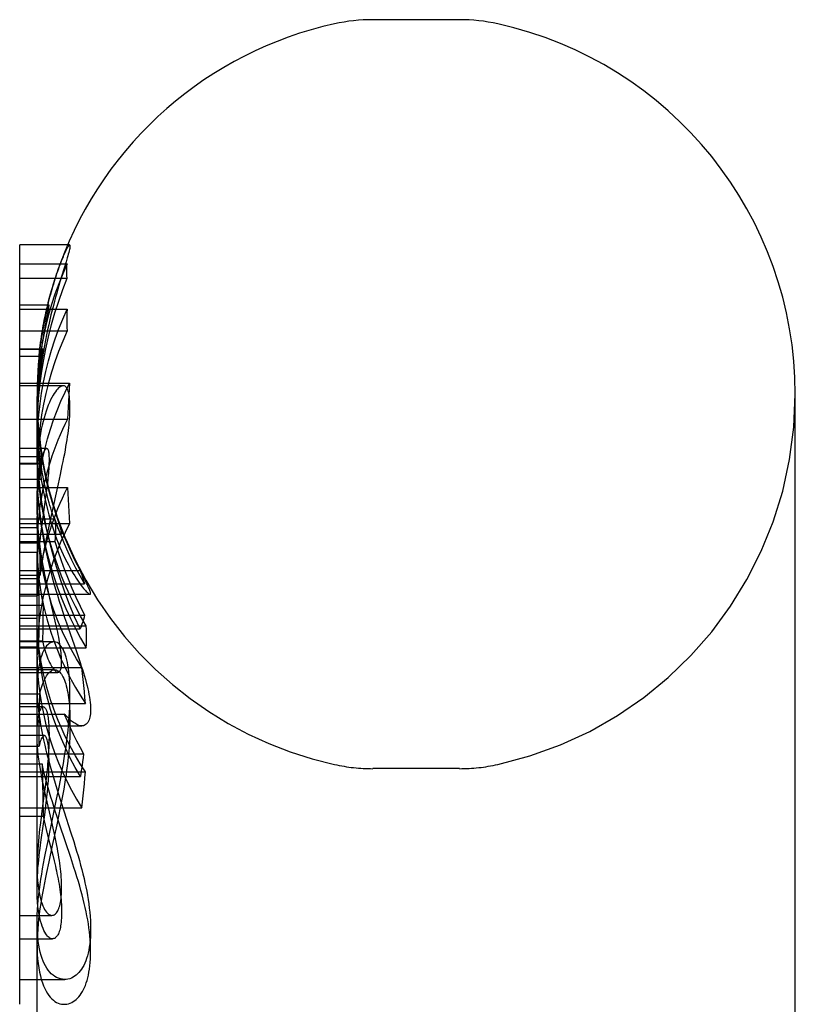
# Model space of a CAD drawing. Header units: inches. Extents: x 0 to 309, y 0 to 200.
# Tile 97 of 109: x 197.744 to 198.428, y 136.675 to 137.542. Entities that reach past the tile are written whole.
import ezdxf

# ---------------------------------------------------------------- set-up
doc = ezdxf.new("R2010")
doc.units = ezdxf.units.IN
doc.header["$LTSCALE"] = 17
doc.header["$MEASUREMENT"] = 0
doc.linetypes.add('HIDDEN', pattern=[0.2, 0.1, -0.1])
doc.layers.get('0').update_dxf_attribs({"linetype": 'CONTINUOUS'})
doc.layers.add('DEFAULT_2', color=8, linetype='HIDDEN')

msp = doc.modelspace()

# ---------------------------------------------------------------- linework, layer by layer
at = {"color": 7, "linetype": 'Continuous'}
for p, q in [((198.13194, 137.54247), (198.05568, 137.54247)), ((197.74437, 136.67484), (197.74437, 137.34393)), ((197.78663, 137.34393), (197.74437, 137.34393)), ((197.74437, 137.32742), (197.78612, 137.32742)), ((197.74437, 137.31478), (197.78612, 137.31478)), ((197.78274, 137.21991), (197.74437, 137.21991)), ((198.42796, 135.05247), (198.42796, 137.21247)), ((197.7785, 137.13353), (197.78028, 137.1417)), ((197.78028, 137.1417), (197.78193, 137.14953)), ((197.77231, 137.10568), (197.7785, 137.13353)), ((197.77054, 137.09752), (197.77231, 137.10568)), ((197.76879, 137.08912), (197.77054, 137.09752)), ((197.74437, 137.053), (197.76253, 137.053)), ((197.75966, 137.02402), (197.75966, 137.053)), ((197.75966, 136.99423), (197.75966, 137.02384)), ((197.74437, 137.0152), (197.75967, 137.0152)), ((197.77458, 136.99423), (197.74437, 136.99423)), ((197.77873, 136.8647), (197.78051, 136.87382)), ((197.77688, 136.8555), (197.77873, 136.8647)), ((197.75966, 136.37218), (197.75966, 136.74718)), ((197.74437, 136.69673), (197.75966, 136.69673))]:
    msp.add_line(p, q, dxfattribs=at)
for points in [[(197.78612, 137.31478), (197.78601, 137.31688), (197.78594, 137.31899), (197.78592, 137.3211), (197.78594, 137.32321), (197.78601, 137.32532), (197.78612, 137.32742)], [(197.76223, 137.21991), (197.76362, 137.2306), (197.76537, 137.24156), (197.76744, 137.25241), (197.76981, 137.26314), (197.77249, 137.27375), (197.77546, 137.28423), (197.77873, 137.29457), (197.78228, 137.30475), (197.78612, 137.31478)], [(197.78871, 137.20121), (197.78867, 137.2037), (197.78856, 137.20602), (197.7884, 137.2082), (197.78818, 137.21021), (197.7879, 137.21204), (197.78756, 137.21367), (197.78716, 137.21511), (197.78671, 137.21634), (197.78622, 137.21737), (197.78568, 137.21822), (197.7851, 137.2189), (197.78446, 137.2194), (197.78378, 137.21973), (197.78304, 137.21989), (197.78274, 137.21991)], [(197.78193, 137.14953), (197.78268, 137.15319), (197.78338, 137.15669), (197.78402, 137.16004), (197.78462, 137.16326), (197.78517, 137.16636), (197.78568, 137.16935), (197.78615, 137.17225), (197.78657, 137.17506), (197.78696, 137.1778), (197.78731, 137.18046), (197.78762, 137.18305), (197.78789, 137.18559), (197.78812, 137.18806), (197.78831, 137.19047), (197.78847, 137.19279), (197.78858, 137.19503), (197.78866, 137.19719), (197.7887, 137.19925), (197.78871, 137.20121)], [(197.76253, 137.053), (197.7632, 137.05776), (197.76391, 137.06245), (197.76466, 137.06707), (197.76545, 137.07162), (197.76625, 137.0761), (197.76708, 137.08051), (197.76793, 137.08485), (197.76879, 137.08912)], [(197.7887, 136.9474), (197.78867, 136.951), (197.78859, 136.95454), (197.78846, 136.95804), (197.78827, 136.96144), (197.78801, 136.96472), (197.7877, 136.96785), (197.78732, 136.9708), (197.7869, 136.97355), (197.78642, 136.9761), (197.7859, 136.97845), (197.78534, 136.98062), (197.78473, 136.98262), (197.78408, 136.98446), (197.78339, 136.98614), (197.78265, 136.98766), (197.78187, 136.98904), (197.78105, 136.99026), (197.78019, 136.99132), (197.77928, 136.99223), (197.77834, 136.99298), (197.77737, 136.99355), (197.77636, 136.99396), (197.77533, 136.99418), (197.77458, 136.99423)], [(197.78051, 136.87382), (197.78134, 136.87832), (197.78215, 136.88275), (197.78291, 136.88712), (197.78362, 136.89141), (197.78429, 136.89564), (197.78492, 136.89981), (197.7855, 136.90392), (197.78604, 136.908), (197.78653, 136.91206), (197.78698, 136.9161), (197.78738, 136.92015), (197.78773, 136.92418), (197.78803, 136.92819), (197.78827, 136.93216), (197.78846, 136.93608), (197.78859, 136.93993), (197.78867, 136.9437), (197.7887, 136.9474)], [(197.76999, 136.82213), (197.77296, 136.83648), (197.77688, 136.8555)], [(197.76718, 136.80809), (197.76903, 136.81742), (197.76999, 136.82213)], [(197.75966, 136.74718), (197.75967, 136.74908), (197.75978, 136.75353), (197.76, 136.758), (197.76032, 136.76248), (197.76073, 136.76697), (197.76121, 136.77146), (197.76177, 136.77597), (197.7624, 136.7805), (197.76308, 136.78505), (197.76382, 136.78962), (197.7646, 136.79422), (197.76543, 136.79883), (197.76629, 136.80345), (197.76718, 136.80809)]]:
    msp.add_lwpolyline(points, dxfattribs=at)
for centre, radius, start, end in [((198.05568, 137.38549), 0.15698, 90, 102.42838), ((198.13194, 137.38549), 0.15698, 77.57162, 90), ((198.09381, 137.21247), 0.33415, 102.42838, 159.87604), ((198.09381, 137.21247), 0.33415, 0, 77.57162)]:
    msp.add_arc(centre, radius, start, end, dxfattribs=at)
at = {"layer": 'DEFAULT_2', "color": 8, "linetype": 'HIDDEN'}
for p, q in [((197.78841, 137.34393), (197.78663, 137.34393)), ((197.78629, 137.33271), (197.78519, 137.32897)), ((197.78519, 137.32897), (197.7816, 137.31715)), ((197.7816, 137.31715), (197.77985, 137.31132)), ((197.77985, 137.31132), (197.77797, 137.30489)), ((197.77015, 137.29105), (197.74437, 137.29105)), ((197.74437, 137.28748), (197.78607, 137.28748)), ((197.76907, 137.28306), (197.76947, 137.28525)), ((197.76676, 137.27069), (197.76775, 137.27608)), ((197.74437, 137.26814), (197.78607, 137.26814)), ((197.76528, 137.26221), (197.76603, 137.26661)), ((197.76603, 137.26661), (197.76676, 137.27069)), ((197.76183, 137.25052), (197.76239, 137.25504)), ((197.74437, 137.25251), (197.76505, 137.25251)), ((197.74437, 137.25207), (197.76203, 137.25207)), ((197.74437, 137.24602), (197.76144, 137.24602)), ((197.76144, 137.24602), (197.76183, 137.25052)), ((197.74437, 137.22214), (197.78837, 137.22214)), ((197.75966, 137.21241), (197.75966, 137.19811)), ((197.75966, 137.18989), (197.75966, 137.19723)), ((197.75977, 137.18989), (197.75967, 137.19723)), ((197.74437, 137.19046), (197.78649, 137.19046)), ((197.75966, 137.1899), (197.7597, 137.18132)), ((197.76012, 137.18053), (197.75981, 137.18791)), ((197.7597, 137.18132), (197.75987, 137.17468)), ((197.76824, 137.1647), (197.74437, 137.1647)), ((197.75978, 137.15579), (197.75966, 137.16417)), ((197.74437, 137.15762), (197.76414, 137.15762)), ((197.74437, 137.15157), (197.76514, 137.15157)), ((197.74437, 137.15123), (197.76334, 137.15123)), ((197.76414, 137.15762), (197.76461, 137.15515)), ((197.76461, 137.15515), (197.76514, 137.15157)), ((197.74437, 137.13772), (197.76335, 137.13772)), ((197.76881, 137.13439), (197.76828, 137.12995)), ((197.74437, 137.13018), (197.78649, 137.13018)), ((197.76776, 137.12587), (197.76722, 137.12192)), ((197.76828, 137.12995), (197.76776, 137.12587)), ((197.76722, 137.12192), (197.76466, 137.104)), ((197.77584, 137.10825), (197.77674, 137.10533)), ((197.74437, 137.10252), (197.77543, 137.10252)), ((197.74437, 137.0985), (197.78837, 137.0985)), ((197.76466, 137.104), (197.76375, 137.09733)), ((197.77674, 137.10533), (197.77941, 137.09685)), ((197.74437, 137.09506), (197.7602, 137.09506)), ((197.74437, 137.08924), (197.78117, 137.08924)), ((197.7602, 137.09506), (197.76013, 137.07497)), ((197.74437, 137.08263), (197.77546, 137.08263)), ((197.74437, 137.08135), (197.76185, 137.08135)), ((197.76185, 137.08135), (197.76202, 137.07188)), ((197.74437, 137.07314), (197.75972, 137.07314)), ((197.75966, 137.02384), (197.75972, 137.07314)), ((197.76013, 137.07497), (197.76013, 137.05487)), ((197.76202, 137.07188), (197.76225, 137.06243)), ((197.74437, 137.05723), (197.79757, 137.05723)), ((197.76013, 137.05487), (197.7602, 137.03478)), ((197.76225, 137.06243), (197.76253, 137.053)), ((197.74437, 137.05017), (197.76137, 137.05017)), ((197.74437, 137.04536), (197.80153, 137.04536)), ((197.76992, 137.03615), (197.76739, 137.04536)), ((197.78913, 137.03421), (197.78508, 137.04309)), ((197.74437, 137.03615), (197.80632, 137.03615)), ((197.74437, 137.03478), (197.7602, 137.03478)), ((197.77578, 137.01235), (197.77106, 137.03278)), ((197.74437, 137.02656), (197.76495, 137.02656)), ((197.76149, 137.00563), (197.76153, 137.02002)), ((197.76495, 137.02656), (197.76486, 137.01611)), ((197.74437, 137.01787), (197.80162, 137.01787)), ((197.76486, 137.01611), (197.76469, 137.00565)), ((197.74437, 137.00836), (197.80296, 137.00836)), ((197.74437, 137.00563), (197.79757, 137.00563)), ((197.76137, 136.98988), (197.76149, 137.00563)), ((197.76469, 137.00565), (197.76444, 136.99518)), ((197.74437, 136.99518), (197.76444, 136.99518)), ((197.75966, 136.7768), (197.75966, 136.99423)), ((197.77458, 136.99423), (197.77427, 136.99422)), ((197.74437, 136.98988), (197.76137, 136.98988)), ((197.74437, 136.98902), (197.80296, 136.98902)), ((197.76216, 136.98388), (197.76137, 136.98988)), ((197.74437, 136.97165), (197.79912, 136.97165)), ((197.77518, 136.96962), (197.74437, 136.96962)), ((197.74437, 136.96734), (197.77809, 136.96734)), ((197.74437, 136.94827), (197.76203, 136.94827)), ((197.76178, 136.93302), (197.76203, 136.94827)), ((197.74437, 136.93997), (197.80223, 136.93997)), ((197.76504, 136.93695), (197.74437, 136.93695)), ((197.76159, 136.91773), (197.76178, 136.93302)), ((197.76488, 136.93694), (197.76504, 136.93695)), ((197.74437, 136.93062), (197.78371, 136.93062)), ((197.74437, 136.92009), (197.79928, 136.92009)), ((197.76144, 136.90241), (197.76159, 136.91773)), ((197.76611, 136.91156), (197.74437, 136.91156)), ((197.74437, 136.90241), (197.76144, 136.90241)), ((197.74437, 136.8954), (197.80065, 136.8954)), ((197.74437, 136.88658), (197.76414, 136.88658)), ((197.76414, 136.88658), (197.76453, 136.87127)), ((198.13194, 136.88247), (198.05568, 136.88247)), ((197.74437, 136.87969), (197.80223, 136.87969)), ((197.74437, 136.87546), (197.79786, 136.87546)), ((197.76798, 136.87674), (197.76738, 136.87158)), ((197.76453, 136.87127), (197.76487, 136.85598)), ((197.76673, 136.86628), (197.76604, 136.8609)), ((197.76738, 136.87158), (197.76673, 136.86628)), ((197.76604, 136.8609), (197.76365, 136.84278)), ((197.76487, 136.85598), (197.76514, 136.84071)), ((197.77237, 136.83669), (197.76765, 136.8572)), ((197.74437, 136.84801), (197.79912, 136.84801)), ((197.7664, 136.84177), (197.7671, 136.84709)), ((197.7671, 136.84709), (197.76775, 136.85227)), ((197.7804, 136.85435), (197.78355, 136.84451)), ((197.74437, 136.84071), (197.76514, 136.84071)), ((197.76363, 136.82194), (197.7664, 136.84177)), ((197.77893, 136.84219), (197.777, 136.83308)), ((197.78355, 136.84451), (197.78923, 136.82694)), ((197.77388, 136.82998), (197.77237, 136.83669)), ((197.777, 136.83308), (197.773, 136.81469)), ((197.78938, 136.80407), (197.77979, 136.83265)), ((197.76275, 136.81544), (197.76363, 136.82194)), ((197.773, 136.81469), (197.76993, 136.80045)), ((197.76993, 136.80045), (197.76797, 136.7911)), ((197.74437, 136.75321), (197.77281, 136.75321)), ((197.77186, 136.75331), (197.77281, 136.75321)), ((197.75968, 136.74464), (197.75966, 136.74718)), ((197.74437, 136.73255), (197.77326, 136.73255)), ((197.77326, 136.73254), (197.77246, 136.73262)), ((197.75966, 136.69673), (197.78412, 136.69673)), ((197.78411, 136.69674), (197.78202, 136.69689)), ((197.78349, 136.67481), (197.7843, 136.67484))]:
    msp.add_line(p, q, dxfattribs=at)
for points in [[(197.78446, 137.33741), (197.78498, 137.33851), (197.78548, 137.33951), (197.78593, 137.34041), (197.78636, 137.3412), (197.78675, 137.34188), (197.7871, 137.34247), (197.78741, 137.34295), (197.78769, 137.34333), (197.78794, 137.34362), (197.78815, 137.34381), (197.78832, 137.34391), (197.78841, 137.34393)], [(197.7887, 137.34305), (197.78867, 137.34248), (197.78857, 137.34176), (197.78842, 137.3409), (197.78821, 137.33989), (197.78793, 137.33872), (197.7876, 137.33742), (197.78722, 137.33597), (197.78678, 137.3344), (197.78629, 137.33271)], [(197.78841, 137.34393), (197.78846, 137.34392), (197.78857, 137.34384), (197.78865, 137.34367), (197.78869, 137.34341), (197.7887, 137.34305)], [(197.7739, 137.30892), (197.77465, 137.31133), (197.77539, 137.31366), (197.77613, 137.31592), (197.77686, 137.31809), (197.77759, 137.32019), (197.7783, 137.3222), (197.779, 137.32412), (197.77969, 137.32595), (197.78036, 137.3277), (197.78101, 137.32935), (197.78164, 137.33092), (197.78225, 137.33239), (197.78284, 137.33378), (197.7834, 137.33507), (197.78394, 137.33628), (197.78446, 137.33741)], [(197.78612, 137.32742), (197.78228, 137.31866), (197.77873, 137.30976), (197.77546, 137.30073), (197.77249, 137.29157), (197.76981, 137.2823), (197.76744, 137.27292), (197.76537, 137.26343), (197.76362, 137.25385), (197.76218, 137.24419), (197.76106, 137.23445), (197.76027, 137.22464), (197.7598, 137.21476), (197.75966, 137.20566)], [(197.76904, 137.29107), (197.7699, 137.29457), (197.77076, 137.29786), (197.77158, 137.30092), (197.77238, 137.30377), (197.77316, 137.30644), (197.7739, 137.30892)], [(197.77797, 137.30489), (197.777, 137.30148), (197.77602, 137.29795), (197.77504, 137.29434), (197.77405, 137.29063)], [(197.77405, 137.29063), (197.773, 137.28654), (197.77196, 137.28235), (197.77093, 137.27806), (197.76992, 137.27369), (197.76894, 137.26921), (197.76798, 137.26465), (197.76705, 137.25999), (197.76615, 137.25522), (197.76528, 137.25031), (197.76445, 137.24528), (197.76366, 137.24012), (197.76292, 137.23482), (197.76224, 137.2294), (197.76163, 137.22385), (197.76108, 137.21818), (197.76061, 137.21239), (197.76023, 137.20646), (197.75994, 137.20038), (197.75974, 137.19417), (197.75966, 137.18782), (197.75966, 137.053)], [(197.77015, 137.29105), (197.77014, 137.29105), (197.77005, 137.29097), (197.76994, 137.29077), (197.76979, 137.29043), (197.76962, 137.28996), (197.76942, 137.28937), (197.76919, 137.28867), (197.76895, 137.28785), (197.76869, 137.28692), (197.76841, 137.28589), (197.76811, 137.28476), (197.7678, 137.28353), (197.76748, 137.2822), (197.76714, 137.28077), (197.76679, 137.27923), (197.76642, 137.27756), (197.76604, 137.27576), (197.76564, 137.27381), (197.76522, 137.2717), (197.76479, 137.26941), (197.76435, 137.26692), (197.76389, 137.26425), (197.76344, 137.2614), (197.76299, 137.25841), (197.76255, 137.25533), (197.76215, 137.2522), (197.76178, 137.24911), (197.76144, 137.24602)], [(197.76239, 137.25504), (197.76277, 137.25789), (197.76316, 137.26061), (197.76355, 137.26324), (197.76395, 137.26578), (197.76436, 137.26825), (197.76477, 137.27067), (197.7652, 137.27304), (197.76564, 137.27537), (197.76609, 137.27768), (197.76655, 137.27997), (197.76703, 137.28223), (197.76751, 137.28448), (197.76801, 137.2867), (197.76852, 137.2889), (197.76904, 137.29107)], [(197.76947, 137.28525), (197.76964, 137.28624), (197.7698, 137.28714), (197.76993, 137.28795), (197.77004, 137.28868), (197.77013, 137.2893), (197.77019, 137.28983), (197.77023, 137.29026), (197.77024, 137.29059)], [(197.77024, 137.29059), (197.77023, 137.29085), (197.7702, 137.291), (197.77015, 137.29105)], [(197.75966, 137.16543), (197.75986, 137.17507), (197.76036, 137.18471), (197.76118, 137.19433), (197.76231, 137.20392), (197.76374, 137.21346), (197.76548, 137.22297), (197.76752, 137.23242), (197.76987, 137.24181), (197.77252, 137.25112), (197.77547, 137.26036), (197.77871, 137.2695), (197.78225, 137.27854), (197.78607, 137.28748)], [(197.76775, 137.27608), (197.76833, 137.27915), (197.76907, 137.28306)], [(197.78607, 137.28748), (197.78599, 137.28426), (197.78593, 137.28103), (197.78592, 137.27781), (197.78593, 137.27459), (197.78599, 137.27136), (197.78607, 137.26814)], [(197.78607, 137.26814), (197.78225, 137.2592), (197.77871, 137.25016), (197.77547, 137.24101), (197.77252, 137.23178), (197.76987, 137.22246), (197.76752, 137.21308), (197.76548, 137.20363), (197.76374, 137.19412), (197.76231, 137.18457), (197.76118, 137.17499), (197.76036, 137.16537), (197.75986, 137.15573), (197.75966, 137.14609)], [(197.75966, 137.19722), (197.7597, 137.20318), (197.75981, 137.20827), (197.75999, 137.21314), (197.76022, 137.2178), (197.7605, 137.22225), (197.76081, 137.2265), (197.76116, 137.23055), (197.76153, 137.23443), (197.76192, 137.23813), (197.76233, 137.2417), (197.76275, 137.24512), (197.76318, 137.2484), (197.76363, 137.25157), (197.76407, 137.25463), (197.76453, 137.25757)], [(197.76453, 137.25757), (197.7649, 137.25992), (197.76528, 137.26221)], [(197.76505, 137.25251), (197.76355, 137.24316), (197.76229, 137.23375), (197.76127, 137.22428), (197.7605, 137.21476), (197.75998, 137.2052), (197.7597, 137.1956), (197.75966, 137.1899)], [(197.76047, 137.2188), (197.76103, 137.22518), (197.76174, 137.23172), (197.76264, 137.23843), (197.76374, 137.24536), (197.76505, 137.25251)], [(197.75966, 137.10641), (197.75976, 137.11336), (197.76016, 137.122), (197.76086, 137.13062), (197.76187, 137.13922), (197.76319, 137.14778), (197.7648, 137.1563), (197.76672, 137.16478), (197.76894, 137.1732), (197.77145, 137.18156), (197.77425, 137.18984), (197.77735, 137.19805), (197.78074, 137.20618), (197.78441, 137.2142), (197.78837, 137.22214)], [(197.75966, 137.17546), (197.7598, 137.18587), (197.76027, 137.19717), (197.76106, 137.2084), (197.76218, 137.21954), (197.76223, 137.21991)], [(197.78274, 137.21991), (197.78226, 137.21987), (197.78143, 137.21967), (197.78056, 137.21928), (197.77965, 137.21871), (197.77872, 137.21795), (197.77776, 137.21701), (197.77678, 137.21589), (197.77579, 137.21461), (197.7748, 137.21316), (197.77381, 137.21155)], [(197.78837, 137.22214), (197.78796, 137.21689), (197.78759, 137.21163), (197.78726, 137.20636), (197.78697, 137.20107), (197.78671, 137.19577), (197.78649, 137.19046)], [(197.77381, 137.21155), (197.77272, 137.20959), (197.77165, 137.20749), (197.77061, 137.20523), (197.76959, 137.20281), (197.7686, 137.20025), (197.76765, 137.19754), (197.76673, 137.19468), (197.76585, 137.19165), (197.765, 137.18846), (197.7642, 137.18508), (197.76344, 137.18153), (197.76273, 137.17779), (197.76208, 137.17388), (197.7615, 137.1698), (197.76098, 137.16554), (197.76054, 137.1611), (197.76018, 137.15647), (197.75991, 137.15165), (197.75973, 137.14663), (197.75966, 137.14141), (197.75966, 137.14053)], [(197.75967, 137.20018), (197.7598, 137.20633), (197.76007, 137.21252), (197.76047, 137.2188)], [(197.75966, 137.20566), (197.75985, 137.19488), (197.76038, 137.18489), (197.76124, 137.17487), (197.76244, 137.16484), (197.76398, 137.15482), (197.76586, 137.1448), (197.76807, 137.13481), (197.77061, 137.12486), (197.77349, 137.11495), (197.7767, 137.1051), (197.78024, 137.09533), (197.78411, 137.08563), (197.78829, 137.07604), (197.79277, 137.06658), (197.79757, 137.05723)], [(197.75986, 137.18653), (197.75968, 137.19404), (197.75966, 137.19822)], [(197.75968, 137.18598), (197.75991, 137.17634), (197.76039, 137.16668), (197.76112, 137.15702), (197.76211, 137.14737), (197.76335, 137.13772)], [(197.78649, 137.19046), (197.78425, 137.18589), (197.7821, 137.18127), (197.78004, 137.17662), (197.77807, 137.17193), (197.77621, 137.16721), (197.77444, 137.16247), (197.77278, 137.15773), (197.77121, 137.15296), (197.76974, 137.14817), (197.76835, 137.14329), (197.76704, 137.13828), (197.76579, 137.13309), (197.76462, 137.12766), (197.76352, 137.12195), (197.7625, 137.11588), (197.76159, 137.10941), (197.76083, 137.10247), (197.7602, 137.09506)], [(197.76334, 137.15123), (197.76243, 137.15731), (197.76164, 137.16341), (197.76099, 137.16952), (197.76047, 137.17565), (197.76007, 137.18178)], [(197.7628, 137.15275), (197.76214, 137.15768), (197.76153, 137.16292), (197.76098, 137.16847), (197.7605, 137.17434), (197.76012, 137.18053)], [(197.79757, 137.00563), (197.79277, 137.01632), (197.78829, 137.02715), (197.78411, 137.03813), (197.78024, 137.04922), (197.7767, 137.0604), (197.77349, 137.07167), (197.77061, 137.083), (197.76807, 137.09439), (197.76586, 137.10582), (197.76398, 137.11729), (197.76244, 137.12876), (197.76124, 137.14023), (197.76038, 137.15169), (197.75985, 137.16313), (197.75966, 137.17546)], [(197.75987, 137.17468), (197.76017, 137.16791), (197.76061, 137.16133), (197.76116, 137.15495), (197.76182, 137.14876), (197.76258, 137.14278), (197.76343, 137.137), (197.76436, 137.13141), (197.76537, 137.12601), (197.76645, 137.12078), (197.76759, 137.11573), (197.76879, 137.11085), (197.77005, 137.10615), (197.77135, 137.10163), (197.77268, 137.09727), (197.77406, 137.09307), (197.77547, 137.08902), (197.7769, 137.08513), (197.77836, 137.08138), (197.77984, 137.07779), (197.78132, 137.07435), (197.78281, 137.07106), (197.7843, 137.06791)], [(197.76442, 137.15803), (197.7648, 137.15918), (197.76518, 137.16022), (197.76557, 137.16118), (197.76595, 137.16202), (197.76632, 137.16276), (197.76669, 137.16338), (197.76704, 137.16388), (197.76738, 137.16426), (197.76771, 137.16452), (197.76801, 137.16467), (197.76824, 137.1647)], [(197.76824, 137.1647), (197.7683, 137.1647), (197.76857, 137.16462), (197.76882, 137.16443), (197.76905, 137.16414), (197.76926, 137.16373), (197.76946, 137.16321), (197.76964, 137.16257), (197.76979, 137.1618), (197.76993, 137.16092), (197.77004, 137.15991), (197.77012, 137.1588), (197.77019, 137.15757), (197.77022, 137.15625), (197.77024, 137.15482)], [(197.75966, 137.11826), (197.75971, 137.12215), (197.75982, 137.12583), (197.75998, 137.1293), (197.76019, 137.13258), (197.76044, 137.13568), (197.76073, 137.1386), (197.76105, 137.14136), (197.7614, 137.14394), (197.76177, 137.14637), (197.76216, 137.14866), (197.76258, 137.1508), (197.76302, 137.1528), (197.76347, 137.15468), (197.76394, 137.15642), (197.76442, 137.15803)], [(197.78508, 137.04309), (197.78132, 137.05209), (197.77785, 137.06119), (197.77467, 137.07037), (197.7718, 137.07963), (197.76923, 137.08897), (197.76696, 137.09837), (197.765, 137.10784), (197.76333, 137.11736), (197.76198, 137.12692), (197.76094, 137.13652), (197.7602, 137.14614), (197.75978, 137.15579)], [(197.77246, 137.10978), (197.77176, 137.11198), (197.77105, 137.11434), (197.77031, 137.11685), (197.76957, 137.11952), (197.76881, 137.12237), (197.76805, 137.1254), (197.76728, 137.12863), (197.76651, 137.13205), (197.76574, 137.1357), (197.76497, 137.13958), (197.76422, 137.14371), (197.7635, 137.1481), (197.7628, 137.15275)], [(197.76335, 137.13772), (197.7634, 137.13997), (197.76343, 137.14222), (197.76344, 137.14448), (197.76343, 137.14673), (197.76339, 137.14898), (197.76334, 137.15123)], [(197.78486, 137.08516), (197.78344, 137.08866), (197.78202, 137.09228), (197.7806, 137.09601), (197.77918, 137.09987), (197.77778, 137.10387), (197.77638, 137.108), (197.775, 137.11228), (197.77363, 137.1167), (197.7723, 137.12127), (197.77099, 137.126), (197.76972, 137.13088), (197.76849, 137.13593), (197.76731, 137.14113), (197.76618, 137.14648), (197.76513, 137.15198), (197.76414, 137.15762)], [(197.76514, 137.15157), (197.76603, 137.14685), (197.76694, 137.14241), (197.76784, 137.13824), (197.76873, 137.13435), (197.7696, 137.13071), (197.77045, 137.12733), (197.77126, 137.12419), (197.77205, 137.12129), (197.77279, 137.11861), (197.77349, 137.11615), (197.77414, 137.11389), (197.77476, 137.11183), (197.77584, 137.10825)], [(197.77024, 137.15482), (197.77023, 137.15332), (197.7702, 137.15174), (197.77014, 137.15008), (197.77006, 137.14835), (197.76995, 137.14655), (197.76981, 137.14467), (197.76965, 137.14274), (197.76947, 137.14074), (197.76927, 137.13868), (197.76905, 137.13656), (197.76881, 137.13439)], [(197.75966, 137.14482), (197.75978, 137.13644), (197.7602, 137.1268), (197.76094, 137.11717), (197.76198, 137.10758), (197.76333, 137.09802), (197.76499, 137.0885), (197.76696, 137.07903), (197.76923, 137.06962), (197.7718, 137.06029), (197.77467, 137.05103), (197.77784, 137.04184), (197.78132, 137.03275), (197.78508, 137.02375), (197.78913, 137.01487), (197.79347, 137.00611), (197.79808, 136.99749), (197.80296, 136.98902)], [(197.75966, 137.14053), (197.7597, 137.13597), (197.75986, 137.13033)], [(197.75986, 137.13033), (197.76011, 137.12522), (197.76046, 137.11998), (197.76092, 137.11461), (197.76149, 137.10915), (197.76216, 137.10366), (197.76293, 137.09817), (197.76379, 137.09274), (197.76472, 137.08737), (197.76571, 137.08211), (197.76677, 137.0769), (197.7679, 137.07174), (197.76909, 137.06659), (197.77035, 137.06144), (197.77168, 137.05627), (197.77308, 137.05103), (197.77455, 137.04577), (197.77608, 137.04051), (197.77765, 137.03529), (197.77925, 137.03015), (197.78084, 137.02515), (197.78241, 137.02033), (197.78395, 137.01568)], [(197.7602, 137.03478), (197.76083, 137.04214), (197.76158, 137.04906), (197.76249, 137.0555), (197.7635, 137.06156), (197.7646, 137.06727), (197.76577, 137.0727), (197.76701, 137.0779), (197.76833, 137.08291), (197.76972, 137.0878), (197.77119, 137.0926), (197.77276, 137.09738), (197.77442, 137.10214), (197.77619, 137.10688), (197.77806, 137.11161), (197.78003, 137.11631), (197.78209, 137.12097), (197.78424, 137.12559), (197.78649, 137.13018)], [(197.78649, 137.13018), (197.78671, 137.12487), (197.78697, 137.11957), (197.78726, 137.11428), (197.78759, 137.10901), (197.78796, 137.10375), (197.78837, 137.0985)], [(197.75995, 137.10515), (197.75977, 137.10977), (197.75968, 137.11414), (197.75966, 137.11725)], [(197.78117, 137.08924), (197.78106, 137.08928), (197.7809, 137.08941), (197.78071, 137.08964), (197.78048, 137.08997), (197.78022, 137.09039), (197.77993, 137.0909), (197.77961, 137.09149), (197.77926, 137.09218), (197.77889, 137.09295), (197.77849, 137.0938), (197.77806, 137.09475), (197.77761, 137.09579), (197.77713, 137.09694), (197.77661, 137.09819), (197.77607, 137.09956), (197.7755, 137.10104), (197.77491, 137.10262), (197.77431, 137.10429), (197.7737, 137.10605), (197.77308, 137.10788), (197.77246, 137.10978)], [(197.78837, 137.0985), (197.78441, 137.09057), (197.78074, 137.08255), (197.77735, 137.07442), (197.77425, 137.06621), (197.77145, 137.05792), (197.76894, 137.04957), (197.76672, 137.04115), (197.7648, 137.03267), (197.76319, 137.02415), (197.76187, 137.01559), (197.76086, 137.00699), (197.76016, 136.99837), (197.75976, 136.98973), (197.75966, 136.98278)], [(197.76739, 137.04536), (197.76552, 137.05312), (197.76379, 137.06164), (197.76235, 137.07021), (197.76122, 137.07881), (197.7604, 137.08744), (197.75988, 137.09607), (197.75967, 137.10472)], [(197.77106, 137.03278), (197.76948, 137.03984), (197.76869, 137.04349), (197.7679, 137.04722), (197.76711, 137.05104), (197.76634, 137.05494), (197.76559, 137.05892), (197.76485, 137.06302), (197.76413, 137.06721), (197.76344, 137.07152), (197.76278, 137.07595), (197.76216, 137.08048), (197.76159, 137.08514), (197.76108, 137.08994), (197.76062, 137.09488), (197.76024, 137.09995), (197.75995, 137.10515)], [(197.77543, 137.10252), (197.77569, 137.09921), (197.77586, 137.09589), (197.77591, 137.09258), (197.77587, 137.08926), (197.77572, 137.08595), (197.77546, 137.08263)], [(197.80153, 137.04536), (197.79762, 137.05226), (197.7939, 137.05923), (197.79035, 137.06627), (197.78699, 137.07339), (197.78382, 137.08058), (197.78083, 137.08784), (197.77803, 137.09515), (197.77543, 137.10252)], [(197.76375, 137.09733), (197.76328, 137.09368), (197.7628, 137.08981), (197.76232, 137.0857), (197.76185, 137.08135)], [(197.77941, 137.09685), (197.77976, 137.09573), (197.78008, 137.09469), (197.78037, 137.09373), (197.78062, 137.09287), (197.78083, 137.0921), (197.781, 137.09142), (197.78114, 137.09084), (197.78124, 137.09035), (197.7813, 137.08996), (197.78132, 137.08965)], [(197.78132, 137.08965), (197.78131, 137.08943), (197.78126, 137.08929), (197.78117, 137.08924)], [(197.77546, 137.08263), (197.77807, 137.07428), (197.78088, 137.06599), (197.78387, 137.05777), (197.78705, 137.04962), (197.79042, 137.04155), (197.79397, 137.03357), (197.7977, 137.02567), (197.80162, 137.01787)], [(197.78938, 137.07467), (197.78863, 137.07635), (197.78788, 137.07806), (197.78712, 137.07979), (197.78637, 137.08155), (197.78561, 137.08334), (197.78486, 137.08516)], [(197.75972, 137.07314), (197.76001, 137.06533), (197.76053, 137.05754), (197.76129, 137.04976), (197.76228, 137.042), (197.7635, 137.03427), (197.76495, 137.02656)], [(197.79844, 137.0557), (197.79637, 137.05985), (197.79527, 137.0621), (197.79414, 137.06444), (197.79297, 137.06688), (197.79179, 137.0694), (197.79059, 137.072), (197.78938, 137.07467)], [(197.7843, 137.06791), (197.78582, 137.06484), (197.78731, 137.06197), (197.78876, 137.05929), (197.79017, 137.05678), (197.79153, 137.05446), (197.79285, 137.0523), (197.79411, 137.05031), (197.79531, 137.04847), (197.79647, 137.04678), (197.79757, 137.04522), (197.79862, 137.0438), (197.79961, 137.04251), (197.80054, 137.04134), (197.80142, 137.0403), (197.80224, 137.03937), (197.80301, 137.03856), (197.80371, 137.03787), (197.80434, 137.03729), (197.80491, 137.03683), (197.80541, 137.03649), (197.80585, 137.03626), (197.80621, 137.03616), (197.80632, 137.03615)], [(197.79757, 137.05723), (197.79838, 137.05523), (197.79913, 137.05324), (197.79983, 137.05126), (197.80046, 137.04928), (197.80102, 137.04732), (197.80153, 137.04536)], [(197.80685, 137.037), (197.8068, 137.03745), (197.80669, 137.038), (197.80651, 137.03865), (197.80626, 137.03939), (197.80593, 137.04023), (197.80554, 137.04117), (197.80509, 137.04221), (197.80457, 137.04333), (197.804, 137.04455), (197.80337, 137.04585), (197.80268, 137.04725), (197.80194, 137.04874), (197.79844, 137.0557)], [(197.76153, 137.02002), (197.76151, 137.03007), (197.76137, 137.05017)], [(197.76137, 137.05017), (197.76216, 137.04417), (197.7631, 137.03819), (197.76419, 137.03222), (197.76543, 137.02627), (197.76682, 137.02034), (197.76835, 137.01444), (197.77003, 137.00857), (197.77186, 137.00274), (197.77383, 136.99695), (197.77596, 136.99115), (197.77826, 136.98531), (197.78078, 136.97938), (197.78353, 136.97333), (197.78655, 136.96712), (197.78987, 136.96071), (197.79356, 136.95407), (197.79769, 136.94715), (197.80223, 136.93997)], [(197.80632, 137.03615), (197.80649, 137.03617), (197.80669, 137.03632), (197.80681, 137.03659), (197.80685, 137.037)], [(197.78222, 137.00318), (197.7787, 137.01132), (197.77547, 137.01955), (197.77254, 137.02784), (197.76992, 137.03615)], [(197.80296, 137.00836), (197.79808, 137.01684), (197.79347, 137.02545), (197.78913, 137.03421)], [(197.79786, 136.87546), (197.79326, 136.88358), (197.78894, 136.89181), (197.7849, 136.90017), (197.78115, 136.90864), (197.77769, 136.9172), (197.77453, 136.92584), (197.77167, 136.93455), (197.76911, 136.94334), (197.76685, 136.95219), (197.7649, 136.9611), (197.76325, 136.97005), (197.76192, 136.97903), (197.76089, 136.98806), (197.76017, 136.9971), (197.75976, 137.00614), (197.75966, 137.01348)], [(197.78131, 136.97678), (197.78131, 136.97818), (197.78126, 136.97966), (197.78118, 136.98123), (197.78106, 136.9829), (197.7809, 136.98464), (197.7807, 136.98645), (197.78046, 136.98833), (197.78018, 136.99026), (197.77988, 136.99223), (197.77954, 136.99425), (197.77917, 136.99631), (197.77877, 136.99842), (197.77834, 137.00059), (197.77788, 137.00281), (197.7774, 137.00509), (197.77689, 137.00744), (197.77578, 137.01235)], [(197.78395, 137.01568), (197.78553, 137.01099), (197.78708, 137.00648), (197.79405, 136.98645)], [(197.80162, 137.01787), (197.80111, 137.01585), (197.80053, 137.01382), (197.79989, 137.01179), (197.79918, 137.00974), (197.79841, 137.00769), (197.79757, 137.00563)], [(197.79012, 136.98718), (197.78603, 136.99513), (197.78222, 137.00318)], [(197.80296, 136.98902), (197.80311, 136.99224), (197.80321, 136.99546), (197.80324, 136.99869), (197.80321, 137.00191), (197.80311, 137.00514), (197.80296, 137.00836)], [(197.77427, 136.99422), (197.7732, 136.99407), (197.77215, 136.99374), (197.77111, 136.99323), (197.77009, 136.99254), (197.7691, 136.99167), (197.76813, 136.99061), (197.76719, 136.98937), (197.76628, 136.98794), (197.7654, 136.98632), (197.76456, 136.98451), (197.76377, 136.98249), (197.76303, 136.98028), (197.76234, 136.97787), (197.76172, 136.97526), (197.76117, 136.97244), (197.76069, 136.96941), (197.76029, 136.96617), (197.75998, 136.9627), (197.75977, 136.95901), (197.75967, 136.95509), (197.75966, 136.95359)], [(197.76444, 136.99518), (197.76511, 136.99237), (197.76579, 136.98974), (197.76648, 136.98729), (197.76718, 136.98502), (197.76789, 136.98291), (197.76859, 136.98096), (197.7693, 136.97917), (197.77, 136.97752), (197.77069, 136.97601), (197.77138, 136.97464), (197.77205, 136.9734), (197.77272, 136.97229), (197.77337, 136.97128), (197.77403, 136.97038), (197.77468, 136.96958), (197.77532, 136.96888)], [(197.79912, 136.97165), (197.79448, 136.97936), (197.79012, 136.98718)], [(197.79405, 136.98645), (197.79645, 136.97945), (197.79756, 136.97613), (197.79862, 136.97291), (197.79962, 136.9698), (197.80055, 136.96679), (197.80143, 136.96386), (197.80225, 136.96102), (197.80301, 136.95825), (197.8037, 136.95557), (197.80433, 136.95295), (197.8049, 136.95041), (197.8054, 136.94792), (197.80583, 136.9455), (197.80618, 136.94314), (197.80647, 136.94084), (197.80667, 136.93859), (197.8068, 136.9364), (197.80685, 136.93426)], [(197.75967, 136.98109), (197.75988, 136.97244), (197.7604, 136.9638), (197.76122, 136.95518), (197.76235, 136.94658), (197.76379, 136.93801), (197.76552, 136.92949), (197.76756, 136.921), (197.7699, 136.91257), (197.77254, 136.90421), (197.77547, 136.89592), (197.7787, 136.88769), (197.78222, 136.87955), (197.78603, 136.8715), (197.79012, 136.86355), (197.79448, 136.85572), (197.79912, 136.84801)], [(197.77386, 136.93658), (197.77188, 136.94238), (197.77005, 136.94823), (197.76837, 136.9541), (197.76683, 136.96001), (197.76544, 136.96594), (197.76419, 136.9719), (197.7631, 136.97788), (197.76216, 136.98388)], [(197.77809, 136.96734), (197.77851, 136.96739), (197.77891, 136.96754), (197.77927, 136.96778), (197.77959, 136.9681), (197.77989, 136.96851), (197.78016, 136.969), (197.7804, 136.96957), (197.78061, 136.97022), (197.78079, 136.97095), (197.78095, 136.97176), (197.78108, 136.97264), (197.78118, 136.97359), (197.78125, 136.9746), (197.7813, 136.97566), (197.78131, 136.97678)], [(197.76203, 136.94827), (197.76277, 136.95133), (197.76358, 136.95411), (197.76442, 136.95662), (197.7653, 136.95886), (197.7662, 136.96086), (197.7671, 136.96262), (197.76801, 136.96415), (197.76891, 136.96547), (197.7698, 136.96658), (197.77067, 136.9675), (197.77152, 136.96823), (197.77235, 136.9688), (197.77314, 136.96921), (197.7739, 136.96946)], [(197.7739, 136.96946), (197.77475, 136.9696), (197.77518, 136.96962)], [(197.77518, 136.96962), (197.7756, 136.9696), (197.77643, 136.96947), (197.77725, 136.96919), (197.77805, 136.96878), (197.77884, 136.96824), (197.77961, 136.96756), (197.78037, 136.96674), (197.78111, 136.96577), (197.78183, 136.96467), (197.78252, 136.96342), (197.78319, 136.96202), (197.78384, 136.96046), (197.78446, 136.95876)], [(197.77532, 136.96888), (197.77596, 136.96831), (197.77655, 136.96787), (197.77711, 136.96757), (197.77762, 136.9674), (197.77809, 136.96734)], [(197.80223, 136.93997), (197.80186, 136.9452), (197.80143, 136.95045), (197.80093, 136.95572), (197.80038, 136.96101), (197.79978, 136.96632), (197.79912, 136.97165)], [(197.75966, 136.95359), (197.75968, 136.95093), (197.75983, 136.94655)], [(197.78446, 136.95876), (197.78498, 136.9571), (197.78548, 136.95535), (197.78593, 136.95349), (197.78636, 136.95154), (197.78675, 136.94949), (197.7871, 136.94736), (197.78741, 136.94514), (197.78769, 136.94285), (197.78794, 136.94048), (197.78815, 136.93804), (197.78832, 136.93552), (197.78846, 136.9329), (197.78857, 136.9302), (197.78865, 136.9274), (197.78869, 136.92448), (197.7887, 136.92146)], [(197.75983, 136.94655), (197.76005, 136.94267), (197.76038, 136.93865), (197.76082, 136.93446), (197.76136, 136.93015), (197.762, 136.92575), (197.76274, 136.92127), (197.76356, 136.91678), (197.76446, 136.91226), (197.76543, 136.90776), (197.76646, 136.90323), (197.76756, 136.89868), (197.76873, 136.89407), (197.76996, 136.88939), (197.77127, 136.88462), (197.77266, 136.87973), (197.77411, 136.87475), (197.77563, 136.86967), (197.7772, 136.86455), (197.7804, 136.85435)], [(197.75966, 136.91288), (197.75966, 136.91324), (197.75971, 136.91632), (197.75983, 136.91913), (197.76001, 136.92168), (197.76024, 136.92398), (197.7605, 136.92605), (197.7608, 136.9279), (197.76112, 136.92954), (197.76146, 136.93099), (197.76182, 136.93226), (197.76219, 136.93337), (197.76257, 136.93431), (197.76295, 136.9351), (197.76334, 136.93574), (197.76373, 136.93624), (197.76412, 136.93661), (197.7645, 136.93684), (197.76488, 136.93694)], [(197.76504, 136.93695), (197.76524, 136.93694), (197.7656, 136.93684), (197.76595, 136.93666), (197.7663, 136.93639), (197.76665, 136.93602), (197.76698, 136.93556), (197.76731, 136.935), (197.76762, 136.93436), (197.76792, 136.93362), (197.7682, 136.9328), (197.76847, 136.93188), (197.76872, 136.93088), (197.76895, 136.92978), (197.76917, 136.92859), (197.76937, 136.92731), (197.76955, 136.92594), (197.76971, 136.92446), (197.76985, 136.9229), (197.76997, 136.92123), (197.77006, 136.91948), (197.77014, 136.91765), (197.77019, 136.91573), (197.77022, 136.91374), (197.77024, 136.91168)], [(197.78082, 136.919), (197.7783, 136.92493), (197.77599, 136.93078), (197.77386, 136.93658)], [(197.80685, 136.93426), (197.80682, 136.93254), (197.80671, 136.93091), (197.80652, 136.92937), (197.80625, 136.92793), (197.8059, 136.9266), (197.80547, 136.92538), (197.80496, 136.92428), (197.80437, 136.92329), (197.8037, 136.92242), (197.80297, 136.92167), (197.80216, 136.92103), (197.80129, 136.92053)], [(197.78371, 136.93062), (197.78624, 136.92462), (197.78888, 136.91867), (197.79165, 136.91277), (197.79453, 136.90693), (197.79753, 136.90114), (197.80065, 136.8954)], [(197.79928, 136.92009), (197.79915, 136.92009), (197.79833, 136.92016), (197.79748, 136.92033), (197.7966, 136.92059), (197.79569, 136.92094), (197.79476, 136.92137), (197.79382, 136.92187), (197.79287, 136.92243), (197.79193, 136.92306), (197.79098, 136.92373), (197.79005, 136.92445), (197.78913, 136.92522), (197.78821, 136.92602), (197.78731, 136.92686), (197.78641, 136.92774), (197.78551, 136.92866), (197.78461, 136.92962), (197.78371, 136.93062)], [(197.7887, 136.92146), (197.78867, 136.91763), (197.78857, 136.91373), (197.78842, 136.90974), (197.78821, 136.90569), (197.78793, 136.90159), (197.7876, 136.89746), (197.78722, 136.89332), (197.78678, 136.88919), (197.78629, 136.88508), (197.78576, 136.88097), (197.78519, 136.87686), (197.78456, 136.87273), (197.78389, 136.86854), (197.78317, 136.8643), (197.78241, 136.86), (197.7816, 136.85563), (197.78074, 136.8512), (197.77985, 136.84671), (197.77893, 136.84219)], [(197.80223, 136.87969), (197.79772, 136.88683), (197.7936, 136.89371), (197.78992, 136.90034), (197.78659, 136.90674), (197.78357, 136.91295), (197.78082, 136.919)], [(197.80129, 136.92053), (197.80063, 136.92027), (197.79992, 136.92013), (197.79928, 136.92009)], [(197.76006, 136.90226), (197.75982, 136.90621), (197.75969, 136.90987), (197.75966, 136.91288)], [(197.76611, 136.91156), (197.76604, 136.91155), (197.76564, 136.91146), (197.76522, 136.91124), (197.76479, 136.91086), (197.76435, 136.91032), (197.76389, 136.90962), (197.76344, 136.90874), (197.76299, 136.9077), (197.76255, 136.90652), (197.76215, 136.90522), (197.76178, 136.90386), (197.76144, 136.90241)], [(197.77024, 136.88827), (197.77023, 136.89054), (197.7702, 136.89275), (197.77014, 136.89493), (197.77005, 136.89702), (197.76994, 136.899), (197.76979, 136.90085), (197.76962, 136.90255), (197.76942, 136.90409), (197.76919, 136.90546), (197.76895, 136.90668), (197.76869, 136.90775), (197.76841, 136.90868), (197.76811, 136.90947), (197.7678, 136.91013), (197.76748, 136.91066), (197.76714, 136.91106), (197.76679, 136.91135), (197.76642, 136.91151), (197.76611, 136.91156)], [(197.77024, 136.91168), (197.77023, 136.90958), (197.7702, 136.90744), (197.77014, 136.90526), (197.77007, 136.90304), (197.76998, 136.90078), (197.76986, 136.89848), (197.76973, 136.89616), (197.76957, 136.89382), (197.7694, 136.89145), (197.76921, 136.88906), (197.76899, 136.88665), (197.76877, 136.88422), (197.76852, 136.88176), (197.76826, 136.87927), (197.76798, 136.87674)], [(197.76765, 136.8572), (197.76626, 136.86346), (197.76557, 136.86667), (197.76489, 136.86994), (197.76422, 136.87327), (197.76356, 136.87666), (197.76293, 136.88012), (197.76233, 136.88363), (197.76177, 136.88722), (197.76125, 136.89088), (197.76078, 136.89461), (197.76038, 136.8984), (197.76006, 136.90226)], [(197.80065, 136.8954), (197.80025, 136.89211), (197.79983, 136.8888), (197.79937, 136.88548), (197.7989, 136.88215), (197.79839, 136.87881), (197.79786, 136.87546)], [(197.76715, 136.87401), (197.76609, 136.87821), (197.76508, 136.8824), (197.76414, 136.88658)], [(197.76775, 136.85227), (197.76805, 136.8548), (197.76833, 136.85728), (197.7686, 136.85974), (197.76884, 136.86216), (197.76907, 136.86457), (197.76928, 136.86697), (197.76947, 136.86938), (197.76964, 136.8718), (197.7698, 136.87423), (197.76993, 136.87665), (197.77004, 136.87906), (197.77013, 136.88143), (197.77019, 136.88376), (197.77023, 136.88604), (197.77024, 136.88827)], [(197.77577, 136.8449), (197.77445, 136.84901), (197.77316, 136.85314), (197.77189, 136.85728), (197.77065, 136.86144), (197.76944, 136.86562), (197.76828, 136.86981), (197.76715, 136.87401)], [(197.79912, 136.84801), (197.79978, 136.85334), (197.80038, 136.85865), (197.80093, 136.86394), (197.80143, 136.86921), (197.80186, 136.87446), (197.80223, 136.87969)], [(197.76365, 136.84278), (197.76322, 136.83944), (197.76237, 136.83269)], [(197.76514, 136.84071), (197.76603, 136.83657), (197.76694, 136.83259), (197.76784, 136.82877), (197.76873, 136.8251), (197.7696, 136.82159), (197.77349, 136.80628)], [(197.77979, 136.83265), (197.77709, 136.8408), (197.77577, 136.8449)], [(197.76237, 136.83269), (197.76197, 136.82927), (197.76157, 136.8258), (197.7612, 136.82228), (197.76085, 136.8187), (197.76052, 136.81506), (197.76024, 136.81135), (197.76, 136.80758), (197.75982, 136.80375), (197.7597, 136.79985), (197.75966, 136.79605)], [(197.78132, 136.77806), (197.78131, 136.78017), (197.78125, 136.78236), (197.78115, 136.78462), (197.78102, 136.78694), (197.78084, 136.78933), (197.78062, 136.79175), (197.78037, 136.7942), (197.78007, 136.79667), (197.77975, 136.79916), (197.77939, 136.80168), (197.779, 136.80422), (197.77857, 136.80681), (197.77811, 136.80945), (197.77761, 136.81214), (197.77708, 136.8149), (197.77651, 136.81773), (197.77591, 136.82066), (197.77527, 136.82367), (197.77388, 136.82998)], [(197.78923, 136.82694), (197.79198, 136.81826), (197.7933, 136.81399), (197.79457, 136.80977), (197.7958, 136.80563), (197.79697, 136.80154), (197.79808, 136.79752), (197.79914, 136.79356), (197.80013, 136.78965), (197.80107, 136.7858), (197.80193, 136.78199), (197.80274, 136.77823), (197.80348, 136.7745), (197.80415, 136.77078), (197.80476, 136.76707), (197.80529, 136.76337), (197.80575, 136.75968), (197.80614, 136.75598), (197.80645, 136.75228), (197.80667, 136.74858), (197.8068, 136.74487), (197.80685, 136.74115)], [(197.75966, 136.77683), (197.7597, 136.78039), (197.75981, 136.78415), (197.75999, 136.78785), (197.76022, 136.79149), (197.7605, 136.79507), (197.76081, 136.79859), (197.76116, 136.80205), (197.76153, 136.80546), (197.76192, 136.80882), (197.76233, 136.81214), (197.76275, 136.81544)], [(197.77349, 136.80628), (197.77476, 136.80116), (197.77532, 136.79881), (197.77584, 136.79659), (197.77632, 136.7945), (197.77674, 136.79254)], [(197.80685, 136.72179), (197.8068, 136.72497), (197.80668, 136.72824), (197.80648, 136.73161), (197.8062, 136.73504), (197.80584, 136.73854), (197.8054, 136.74208), (197.80489, 136.74564), (197.8043, 136.74923), (197.80365, 136.75282), (197.80293, 136.75642), (197.80215, 136.76006), (197.8013, 136.76373), (197.80039, 136.76744), (197.79941, 136.77121), (197.79837, 136.77504), (197.79727, 136.77894), (197.7961, 136.78293), (197.79486, 136.787), (197.79357, 136.79115), (197.79222, 136.79538), (197.78938, 136.80407)], [(197.75966, 136.79605), (197.75971, 136.79183), (197.75987, 136.78772)], [(197.76797, 136.7911), (197.76704, 136.78647), (197.76613, 136.78186), (197.76526, 136.77726), (197.76443, 136.77268), (197.76365, 136.76812), (197.76292, 136.76357), (197.76224, 136.75904), (197.76162, 136.75453), (197.76108, 136.75005), (197.76061, 136.74559), (197.76023, 136.74113), (197.75994, 136.7367), (197.75974, 136.73227), (197.75966, 136.72787)], [(197.75987, 136.78772), (197.76015, 136.78365), (197.76052, 136.7799), (197.76098, 136.77645), (197.76151, 136.77329), (197.76209, 136.77043), (197.76272, 136.76783), (197.7634, 136.76549), (197.76411, 136.76338), (197.76484, 136.7615), (197.7656, 136.75985), (197.76637, 136.7584), (197.76715, 136.75715), (197.76794, 136.75609), (197.76874, 136.7552), (197.76953, 136.75449), (197.77031, 136.75394), (197.77109, 136.75355), (197.77186, 136.75331)], [(197.77674, 136.79254), (197.77725, 136.79013), (197.77773, 136.78774), (197.77819, 136.78537), (197.77863, 136.78302), (197.77903, 136.78068), (197.77941, 136.77836), (197.77976, 136.77605), (197.78008, 136.77376), (197.78037, 136.77148), (197.78062, 136.76923), (197.78083, 136.767), (197.781, 136.7648), (197.78114, 136.76265), (197.78124, 136.76055), (197.7813, 136.7585), (197.78132, 136.75651)], [(197.76012, 136.76486), (197.75986, 136.76881), (197.75971, 136.77271), (197.75966, 136.77683)], [(197.77281, 136.75321), (197.77345, 136.75326), (197.77419, 136.75344), (197.7749, 136.75376), (197.77558, 136.7542), (197.77622, 136.75476), (197.77681, 136.75542), (197.77738, 136.7562), (197.7779, 136.75708), (197.7784, 136.75807), (197.77885, 136.75916), (197.77927, 136.76036), (197.77966, 136.76167), (197.78001, 136.76308), (197.78032, 136.76462), (197.78059, 136.76626), (197.78082, 136.76802), (197.781, 136.76987), (197.78115, 136.77182), (197.78125, 136.77384), (197.78131, 136.77592), (197.78132, 136.77806)], [(197.77246, 136.73262), (197.77176, 136.73281), (197.77105, 136.73314), (197.77031, 136.73361), (197.76957, 136.73423), (197.76881, 136.735), (197.76805, 136.73594), (197.76728, 136.73706), (197.76651, 136.73837), (197.76574, 136.73988), (197.76497, 136.74161), (197.76422, 136.74356), (197.7635, 136.74576), (197.7628, 136.74821), (197.76214, 136.75093), (197.76153, 136.75395), (197.76098, 136.75726), (197.7605, 136.7609), (197.76012, 136.76486)], [(197.78132, 136.75651), (197.78131, 136.75451), (197.78126, 136.75257), (197.78118, 136.7507), (197.78106, 136.7489), (197.7809, 136.74719), (197.78071, 136.74556), (197.78048, 136.74404), (197.78022, 136.74262), (197.77993, 136.7413), (197.77961, 136.74008), (197.77926, 136.73896), (197.77889, 136.73794), (197.77849, 136.737), (197.77806, 136.73616), (197.77761, 136.7354), (197.77713, 136.73472), (197.77661, 136.73413), (197.77607, 136.73362), (197.7755, 136.73321), (197.77491, 136.7329), (197.77431, 136.73268), (197.7737, 136.73257), (197.77326, 136.73254)], [(197.78202, 136.69689), (197.78032, 136.69721), (197.77863, 136.69774), (197.77696, 136.69846), (197.77532, 136.69938), (197.77374, 136.70049), (197.77223, 136.7018), (197.77081, 136.70327), (197.76949, 136.7049), (197.76825, 136.70667), (197.7671, 136.7086), (197.76603, 136.71068), (197.76504, 136.71292), (197.76412, 136.71532), (197.76328, 136.71791), (197.76251, 136.72069), (197.76182, 136.72367), (197.76122, 136.72683), (197.76071, 136.73016), (197.7603, 136.73364), (197.75999, 136.73723), (197.75979, 136.74089), (197.75968, 136.74464)], [(197.80685, 136.74115), (197.8068, 136.7376), (197.80666, 136.73423), (197.80642, 136.73103), (197.8061, 136.72801), (197.8057, 136.72514), (197.80522, 136.72243), (197.80466, 136.71987), (197.80403, 136.71745), (197.80333, 136.71517), (197.80256, 136.71302), (197.80172, 136.711), (197.80081, 136.70912), (197.79985, 136.70736), (197.79882, 136.70573), (197.79772, 136.70422), (197.79657, 136.70285), (197.79536, 136.7016), (197.79409, 136.70048), (197.79277, 136.69949), (197.79139, 136.69865), (197.78995, 136.69795), (197.78845, 136.6974), (197.78691, 136.69701), (197.78532, 136.69678), (197.78411, 136.69674)], [(197.75966, 136.72702), (197.7597, 136.72348), (197.75987, 136.71912)], [(197.75987, 136.71912), (197.76018, 136.71478), (197.76061, 136.71068), (197.76116, 136.70683), (197.76182, 136.70323), (197.76258, 136.69986), (197.76343, 136.69674), (197.76437, 136.69385), (197.76538, 136.69118), (197.76646, 136.68873), (197.7676, 136.68649), (197.76881, 136.68446), (197.77006, 136.68264), (197.77137, 136.68102), (197.77271, 136.6796), (197.77408, 136.67838), (197.77548, 136.67734), (197.77691, 136.67649), (197.77835, 136.67582), (197.77982, 136.67532), (197.7813, 136.67499), (197.78279, 136.67483), (197.78349, 136.67481)], [(197.7843, 136.67484), (197.78584, 136.67501), (197.78734, 136.67534), (197.7888, 136.67583), (197.79021, 136.67646), (197.79158, 136.67722), (197.79289, 136.67812), (197.79415, 136.67914), (197.79535, 136.68028), (197.79651, 136.68154), (197.7976, 136.68291), (197.79865, 136.6844), (197.79964, 136.68601), (197.80057, 136.68773), (197.80145, 136.68957), (197.80227, 136.69152), (197.80303, 136.6936), (197.80372, 136.69579), (197.80435, 136.69811), (197.80492, 136.70056), (197.80542, 136.70315), (197.80585, 136.70587), (197.80621, 136.70874), (197.80649, 136.71175), (197.80669, 136.71493), (197.80681, 136.71828), (197.80685, 136.72179)]]:
    msp.add_lwpolyline(points, dxfattribs=at)
for centre, radius, start, end in [((198.09381, 137.21247), 0.33415, 159.87604, 166.39448), ((198.09381, 137.21247), 0.33415, 173.45631, 189.87032), ((198.09381, 137.21247), 0.33415, 282.42838, 360), ((198.09381, 137.21247), 0.33415, 202.39432, 257.57162), ((198.05568, 137.03944), 0.15698, 257.57162, 270), ((198.13194, 137.03944), 0.15698, 270, 282.42838)]:
    msp.add_arc(centre, radius, start, end, dxfattribs=at)

doc.saveas('drawing.dxf')
